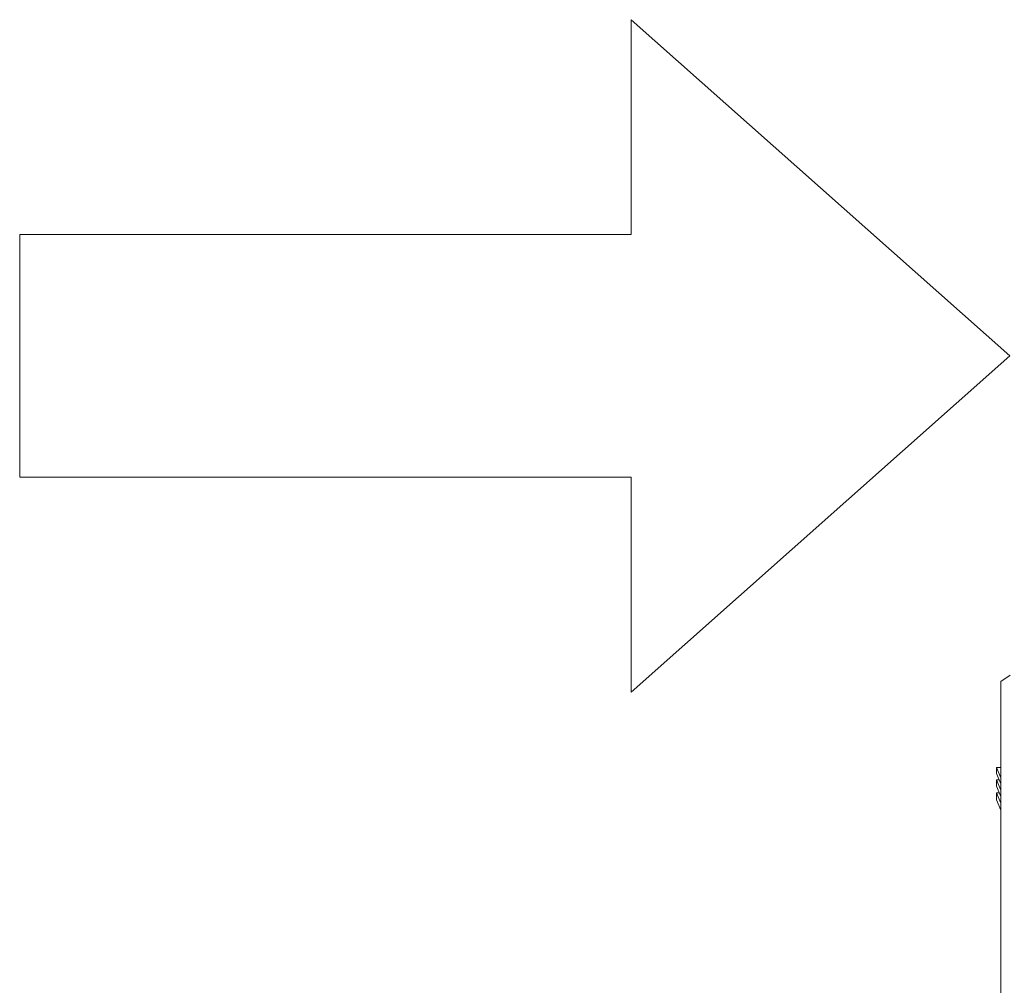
# Model space of a CAD drawing. Header units: millimetres. Extents: x 0 to 1118, y 0 to 864.
# Tile 110 of 256: x 177 to 216, y 709 to 747. Entities that reach past the tile are written whole.
import ezdxf

# ---------------------------------------------------------------- set-up
doc = ezdxf.new("R2010")
doc.units = ezdxf.units.MM

# ---------------------------------------------------------------- blocks, each defined once
blk = doc.blocks.new('Block2')
at = {"color": 7, "linetype": 'Continuous', "lineweight": 0}
for p, q in [((-3.2, 649.31), (-55.28, 590.7)), ((48.89, 590.7), (-3.2, 649.31)), ((-55.28, 590.7), (-21.99, 590.7)), ((-21.99, 590.7), (-21.99, 496.02)), ((15.6, 496.02), (15.6, 590.7)), ((15.6, 590.7), (48.89, 590.7)), ((-21.99, 496.02), (15.6, 496.02))]:
    blk.add_line(p, q, dxfattribs=at)

msp = doc.modelspace()

# ---------------------------------------------------------------- linework, layer by layer
at = {"color": 7, "linetype": 'Continuous', "lineweight": 15}
for p, q in [((215.811, 721.462), (215.451, 721.214)), ((215.282, 717.884), (215.451, 717.481)), ((215.451, 717.884), (215.282, 717.884)), ((215.282, 717.649), (215.282, 717.884)), ((215.451, 717.245), (215.282, 717.649)), ((215.282, 717.406), (215.451, 717.003)), ((215.384, 717.406), (215.282, 717.406)), ((215.282, 717.156), (215.282, 717.406)), ((215.451, 716.753), (215.282, 717.156)), ((215.282, 716.899), (215.451, 716.495)), ((215.39, 716.899), (215.282, 716.899)), ((215.282, 716.634), (215.282, 716.899)), ((215.451, 716.231), (215.282, 716.634))]:
    msp.add_line(p, q, dxfattribs=at)
msp.add_open_spline([(215.451, 721.214), (215.451, 721.186), (215.451, 721.131), (215.451, 720.682), (215.451, 719.97), (215.451, 718.975), (215.451, 717.715), (215.451, 716.198), (215.451, 714.442), (215.451, 712.462), (215.451, 710.277), (215.451, 707.908), (215.451, 705.379), (215.451, 702.732), (215.451, 699.996), (215.451, 697.199), (215.451, 694.346), (215.451, 692.425), (215.451, 691.464)], degree=3, knots=[0, 0, 0, 0, 0.062833, 0.125666, 0.188499, 0.251332, 0.314165, 0.376999, 0.439832, 0.502665, 0.565498, 0.628331, 0.691164, 0.753997, 0.815498, 0.876999, 0.938499, 1, 1, 1, 1], dxfattribs=at)

# ---------------------------------------------------------------- block references
at = {"color": 7, "linetype": 'Continuous', "xscale": 0.25, "yscale": 0.25, "zscale": 0.25, "rotation": 270}
msp.add_blockref('Block2', (53.465, 733.022), dxfattribs=at)

doc.saveas('drawing.dxf')
